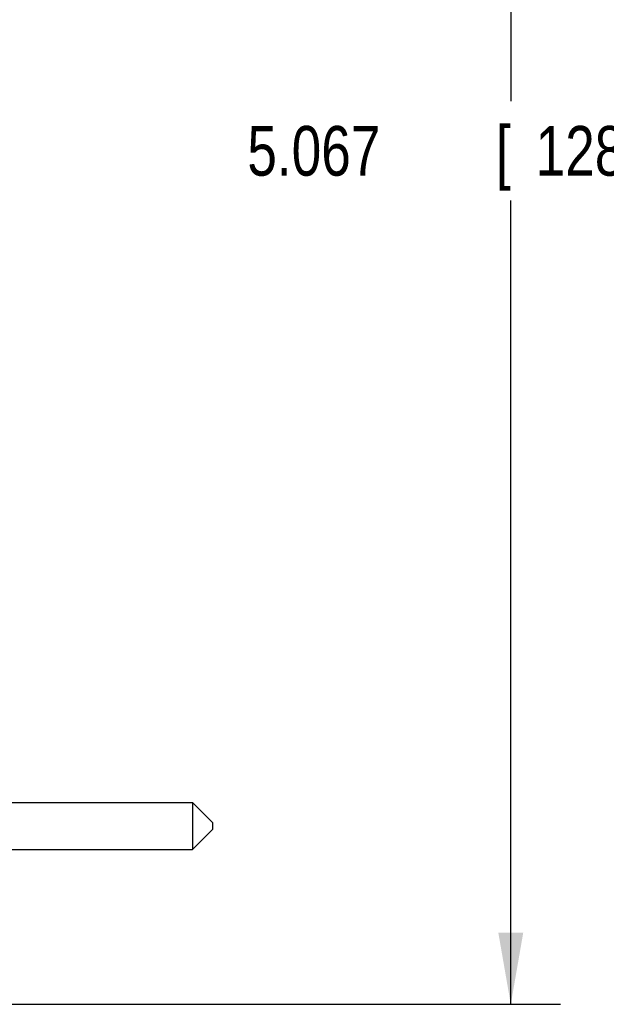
# Model space of a CAD drawing. Header units: inches. Extents: x 0.2 to 16.8, y 0.1 to 10.8.
# Tile 13 of 29: x 11.5 to 13, y 2.9 to 5.4. Entities that reach past the tile are written whole.
import ezdxf

# ---------------------------------------------------------------- set-up
doc = ezdxf.new("R2010")
doc.units = ezdxf.units.IN
doc.header["$LTSCALE"] = 0.935
doc.header["$MEASUREMENT"] = 0
doc.layers.get('0').update_dxf_attribs({"linetype": 'CONTINUOUS'})
doc.layers.add('DIMENSIONS', color=7, linetype='CONTINUOUS')
doc.styles.get("Standard").update_dxf_attribs({"font": 'txt', "width": 0.8})
doc.dimstyles.new('DIMSTYLE_2', dxfattribs={"dimtxt": 0.125, "dimasz": 0.18, "dimexe": 0.18, "dimexo": 0.0625, "dimgap": 0.09, "dimtad": 0, "dimtih": 1, "dimtoh": 1, "dimdec": 3, "dimzin": 4, "dimdsep": 46, "dimtxsty": 'STANDARD', "dimblk": '_FILLED', "dimblk1": '_FILLED', "dimblk2": '_FILLED', "dimcen": 0.09, "dimadec": 0, "dimazin": 0, "dimtp": 0.01, "dimtm": 0.01, "dimtfac": 1, "dimtdec": 3, "dimtofl": 0, "dimtmove": 0, "dimatfit": 3, "dimldrblk": '_FILLED', "dimfxl": 1, "dimtolj": 1, "dimtzin": 4, "dimarcsym": 0})

# ---------------------------------------------------------------- blocks, each defined once
blk = doc.blocks.new('_FILLED')
at = {"color": 0, "linetype": 'BYBLOCK'}
blk.add_solid([(0, 0), (-1, 0.174), (-1, -0.174)], dxfattribs=at)
blk = doc.blocks.new('*D14')
at = {"layer": 'DIMENSIONS', "color": 2, "linetype": 'CONTINUOUS'}
for p, q in [((11.1525, 7.9634), (12.861, 7.9634)), ((12.736, 7.9634), (12.736, 5.1678)), ((12.736, 2.8964), (12.736, 4.9178)), ((11.0985, 2.8964), (12.861, 2.8964))]:
    blk.add_line(p, q, dxfattribs=at)
at = {"layer": 'DIMENSIONS', "color": 2, "linetype": 'CONTINUOUS', "xscale": 0.18, "yscale": 0.18, "zscale": 0.18}
for p, rotation in [((12.736, 7.9634), 90), ((12.736, 2.8964), 270)]:
    blk.add_blockref('_FILLED', p, dxfattribs=dict(at, rotation=rotation))
at = {"layer": 'DIMENSIONS', "color": 2, "linetype": 'CONTINUOUS', "width": 0.8}
for s, p in [('5.067', (12.0735, 4.9803)), ('[', (12.6985, 4.9803)), ('128.7', (12.7985, 4.9803)), (']', (13.2985, 4.9803))]:
    blk.add_text(s, height=0.125, dxfattribs=at).set_placement(p)

msp = doc.modelspace()

# ---------------------------------------------------------------- linework, layer by layer
at = {"color": 7, "linetype": 'CONTINUOUS'}
for p, q in [((11.276, 3.4038), (11.936, 3.4038)), ((11.936, 3.4038), (11.986, 3.3538)), ((11.936, 3.4038), (11.936, 3.2858)), ((11.986, 3.3538), (11.986, 3.3358)), ((11.936, 3.2858), (11.986, 3.3358)), ((11.276, 3.2858), (11.936, 3.2858))]:
    msp.add_line(p, q, dxfattribs=at)

# ---------------------------------------------------------------- dimensions: what is measured, and where the dimension line sits
at = {"layer": 'DIMENSIONS', "color": 2, "linetype": 'CONTINUOUS'}
dim = msp.add_linear_dim(base=(12.736, 7.9634), p1=(11.0985, 2.8964), p2=(11.1525, 7.9634), angle=90, dimstyle='DIMSTYLE_2', dxfattribs=at)
dim.commit()
dim.dimension.update_dxf_attribs({"geometry": '*D14', "text_midpoint": (12.736, 5.0428), "dimtype": 160})

doc.saveas('drawing.dxf')
